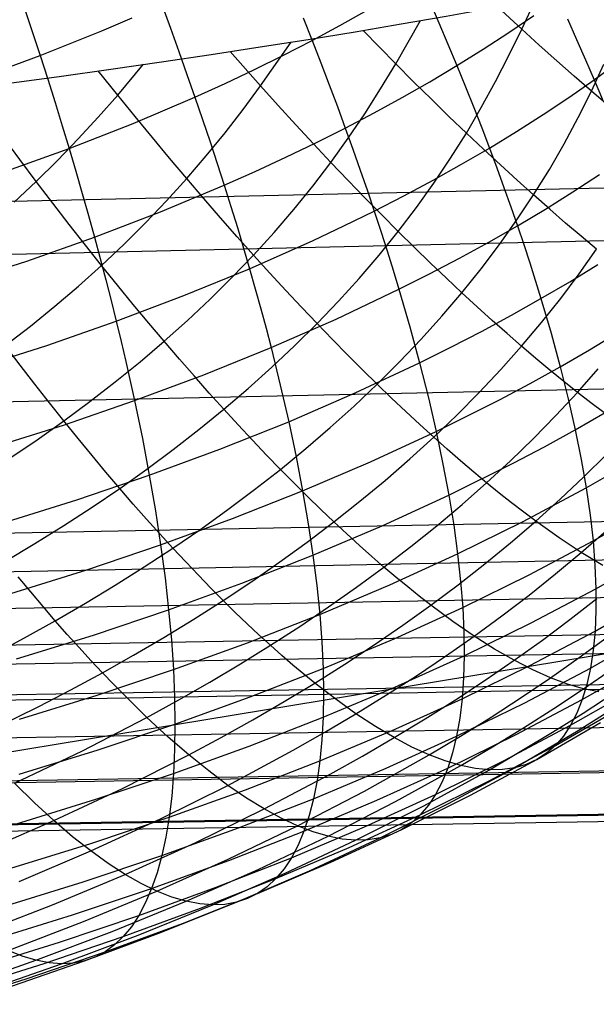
# Model space of a CAD drawing. Extents: x -274 to 274, y -220 to 276.
# Tile 120 of 164: x 259.25 to 260.81, y 8.11 to 10.78. Entities that reach past the tile are written whole.
import ezdxf

# ---------------------------------------------------------------- set-up
doc = ezdxf.new("R2010")
doc.units = 0
doc.layers.add('PREDEFINITO', color=7, linetype='CONTINUOUS')

msp = doc.modelspace()

# ---------------------------------------------------------------- linework, layer by layer
at = {"layer": 'PREDEFINITO'}
for p, q in [((259.6351, 10.8173, 693.1776), (259.6586, 10.7535, 693.1224)), ((260.3609, 10.8276, 692.5785), (260.3864, 10.7682, 692.5163)), ((260.611, 10.7507, 682.9735), (260.5453, 10.8117, 682.9002)), ((260.611, 10.7507, 682.9735), (260.6482, 10.8311, 683.0061)), ((259.2626, 10.8097, 693.4257), (259.2844, 10.7442, 693.3736)), ((260.1183, 10.7606, 692.7583), (260.1921, 10.802, 692.7191)), ((260.5759, 10.7418, 692.3067), (260.6435, 10.7881, 692.2663)), ((259.4731, 10.7465, 693.2499), (259.5548, 10.7815, 693.2141)), ((260.0185, 10.7812, 692.8568), (260.0428, 10.72, 692.7968)), ((260.0428, 10.72, 692.7968), (260.1183, 10.7606, 692.7583)), ((260.2697, 10.6568, 682.6474), (260.3367, 10.7742, 682.6987)), ((260.3864, 10.7682, 692.5163), (260.4112, 10.7097, 692.452)), ((260.735, 10.7787, 692.1591), (260.7599, 10.7229, 692.0912)), ((259.2844, 10.7442, 693.3736), (259.3056, 10.6793, 693.3191)), ((259.3056, 10.6793, 693.3191), (259.4731, 10.7465, 693.2499)), ((259.6586, 10.7535, 693.1224), (259.6815, 10.6904, 693.065)), ((260.2697, 10.6568, 682.6474), (260.1811, 10.7476, 682.5589)), ((260.5065, 10.6964, 692.3466), (260.5759, 10.7418, 692.3067)), ((260.5763, 10.6794, 682.9445), (260.611, 10.7507, 682.9735)), ((260.6587, 10.7073, 683.0286), (260.611, 10.7507, 682.9735)), ((259.9033, 10.5968, 682.3398), (259.9857, 10.7157, 682.3949)), ((259.9657, 10.6803, 692.8346), (260.0428, 10.72, 692.7968)), ((260.0428, 10.72, 692.7968), (260.0664, 10.6595, 692.7347)), ((260.4112, 10.7097, 692.452), (260.4352, 10.6519, 692.3858)), ((260.7062, 10.6648, 683.0853), (260.6587, 10.7073, 683.0286)), ((260.7599, 10.7229, 692.0912), (260.784, 10.6679, 692.0215)), ((259.1329, 10.6156, 693.3854), (259.3056, 10.6793, 693.3191)), ((259.3056, 10.6793, 693.3191), (259.3262, 10.6152, 693.2625)), ((259.6815, 10.6904, 693.065), (259.7036, 10.6281, 693.0054)), ((259.9033, 10.5968, 682.3398), (259.8209, 10.6901, 682.2656)), ((259.887, 10.6415, 692.8717), (259.9657, 10.6803, 692.8346)), ((260.4352, 10.6519, 692.3858), (260.5065, 10.6964, 692.3466)), ((260.5398, 10.6086, 682.9158), (260.5763, 10.6794, 682.9445)), ((259.516, 10.5722, 682.0543), (259.5861, 10.6556, 682.0949)), ((260.0664, 10.6595, 692.7347), (260.0892, 10.5998, 692.6706)), ((260.2285, 10.5889, 682.6178), (260.2697, 10.6568, 682.6474)), ((260.318, 10.6083, 682.6979), (260.2697, 10.6568, 682.6474)), ((260.3622, 10.6083, 692.4244), (260.4352, 10.6519, 692.3858)), ((260.4352, 10.6519, 692.3858), (260.4584, 10.5949, 692.3177)), ((260.7533, 10.6234, 683.1436), (260.7062, 10.6648, 683.0853)), ((260.784, 10.6679, 692.0215), (260.8073, 10.6137, 691.9499)), ((260.7999, 10.5831, 683.2035), (260.8333, 10.6559, 683.2304)), ((260.8073, 10.6137, 691.9499), (260.8735, 10.6622, 691.9105)), ((259.516, 10.5722, 682.0543), (259.4633, 10.6382, 682.0115)), ((259.7036, 10.6281, 693.0054), (259.7251, 10.5665, 692.9438)), ((259.8068, 10.6036, 692.9081), (259.887, 10.6415, 692.8717)), ((260.7999, 10.5831, 683.2035), (260.7533, 10.6234, 683.1436)), ((259.3262, 10.6152, 693.2625), (259.3461, 10.5518, 693.2037)), ((259.7251, 10.5665, 692.9438), (259.8068, 10.6036, 692.9081)), ((259.8559, 10.5328, 682.31), (259.9033, 10.5968, 682.3398)), ((259.9512, 10.5435, 682.385), (259.9033, 10.5968, 682.3398)), ((260.0892, 10.5998, 692.6706), (260.1114, 10.5409, 692.6045)), ((260.2874, 10.5655, 692.4624), (260.3622, 10.6083, 692.4244)), ((260.3661, 10.5609, 682.75), (260.318, 10.6083, 682.6979)), ((260.5015, 10.5385, 682.8874), (260.5398, 10.6086, 682.9158)), ((260.7391, 10.566, 691.9889), (260.8073, 10.6137, 691.9499)), ((260.8073, 10.6137, 691.9499), (260.8298, 10.5602, 691.8767)), ((259.4633, 10.5124, 682.0251), (259.516, 10.5722, 682.0543)), ((259.5629, 10.5142, 682.0939), (259.516, 10.5722, 682.0543)), ((260.1855, 10.5217, 682.5884), (260.2285, 10.5889, 682.6178)), ((260.4584, 10.5949, 692.3177), (260.4809, 10.5387, 692.2477)), ((260.7643, 10.5113, 683.1771), (260.7999, 10.5831, 683.2035)), ((260.8458, 10.5441, 683.2652), (260.7999, 10.5831, 683.2035)), ((259.3461, 10.5518, 693.2037), (259.3655, 10.4892, 693.1427)), ((259.5574, 10.4951, 693.0131), (259.7251, 10.5665, 692.9438)), ((259.7251, 10.5665, 692.9438), (259.746, 10.5057, 692.88)), ((259.999, 10.4911, 682.4319), (259.9512, 10.5435, 682.385)), ((260.2109, 10.5237, 692.4997), (260.2874, 10.5655, 692.4624)), ((260.4138, 10.5145, 682.8038), (260.3661, 10.5609, 682.75)), ((260.6691, 10.5193, 692.0272), (260.7391, 10.566, 691.9889)), ((259.8068, 10.4695, 682.2805), (259.8559, 10.5328, 682.31)), ((260.1114, 10.5409, 692.6045), (260.1328, 10.4827, 692.5364)), ((260.1328, 10.4827, 692.5364), (260.2109, 10.5237, 692.4997)), ((260.1406, 10.4552, 682.5596), (260.1855, 10.5217, 682.5884)), ((260.461, 10.4693, 682.8595), (260.5015, 10.5385, 682.8874)), ((260.4809, 10.5387, 692.2477), (260.5025, 10.4832, 692.1759)), ((260.5972, 10.4735, 692.065), (260.6691, 10.5193, 692.0272)), ((259.3842, 10.4273, 693.0796), (259.5574, 10.4951, 693.0131)), ((259.409, 10.4533, 681.9964), (259.4633, 10.5124, 682.0251)), ((259.6098, 10.457, 682.1351), (259.5629, 10.5142, 682.0939)), ((259.746, 10.5057, 692.88), (259.7662, 10.4457, 692.8143)), ((260.0465, 10.4398, 682.4806), (259.999, 10.4911, 682.4319)), ((260.461, 10.4693, 682.8595), (260.4138, 10.5145, 682.8038)), ((260.7263, 10.4403, 683.1512), (260.7643, 10.5113, 683.1771)), ((259.3655, 10.4892, 693.1427), (259.3842, 10.4273, 693.0796)), ((259.7559, 10.4071, 682.2516), (259.8068, 10.4695, 682.2805)), ((260.053, 10.4427, 692.5725), (260.1328, 10.4827, 692.5364)), ((260.1328, 10.4827, 692.5364), (260.1534, 10.4253, 692.4664)), ((260.4183, 10.401, 682.8322), (260.461, 10.4693, 682.8595)), ((260.5076, 10.4253, 682.9171), (260.461, 10.4693, 682.8595)), ((260.5025, 10.4832, 692.1759), (260.5234, 10.4286, 692.1022)), ((260.5234, 10.4286, 692.1022), (260.5972, 10.4735, 692.065)), ((259.2503, 10.3976, 681.9016), (259.2052, 10.4585, 681.8647)), ((259.353, 10.395, 681.9681), (259.409, 10.4533, 681.9964)), ((259.6566, 10.4007, 682.1782), (259.6098, 10.457, 682.1351)), ((259.7662, 10.4457, 692.8143), (259.7857, 10.3864, 692.7465)), ((259.9717, 10.4035, 692.6079), (260.053, 10.4427, 692.5725)), ((260.0936, 10.3897, 682.5312), (260.0465, 10.4398, 682.4806)), ((260.0936, 10.3897, 682.5312), (260.1406, 10.4552, 682.5596)), ((260.686, 10.3704, 683.1258), (260.7263, 10.4403, 683.1512)), ((249.28, 10.0586, 696.6639), (264.924, 10.4137, 693.3263)), ((259.2058, 10.363, 693.1433), (259.3842, 10.4273, 693.0796)), ((259.3842, 10.4273, 693.0796), (259.4023, 10.3661, 693.0144)), ((260.1534, 10.4253, 692.4664), (260.1734, 10.3687, 692.3946)), ((260.4479, 10.3846, 692.1389), (260.5234, 10.4286, 692.1022)), ((260.5535, 10.3827, 682.9766), (260.5076, 10.4253, 682.9171)), ((260.5234, 10.4286, 692.1022), (260.5435, 10.3747, 692.0269)), ((254.6919, 10.0366, 722.1356), (270.3615, 10.3981, 718.92)), ((259.2953, 10.3377, 681.9405), (259.2503, 10.3976, 681.9016)), ((259.2953, 10.3377, 681.9405), (259.353, 10.395, 681.9681)), ((259.703, 10.3456, 682.2232), (259.6566, 10.4007, 682.1782)), ((259.703, 10.3456, 682.2232), (259.7559, 10.4071, 682.2516)), ((259.7857, 10.3864, 692.7465), (259.8045, 10.3278, 692.6768)), ((259.8888, 10.3652, 692.6427), (259.9717, 10.4035, 692.6079)), ((260.0445, 10.3252, 682.5036), (260.0936, 10.3897, 682.5312)), ((260.1402, 10.3409, 682.5839), (260.0936, 10.3897, 682.5312)), ((260.3707, 10.3414, 692.175), (260.4479, 10.3846, 692.1389)), ((260.3732, 10.3337, 682.8056), (260.4183, 10.401, 682.8322)), ((259.4023, 10.3661, 693.0144), (259.4199, 10.3057, 692.9473)), ((259.8045, 10.3278, 692.6768), (259.8888, 10.3652, 692.6427)), ((260.1734, 10.3687, 692.3946), (260.1926, 10.3129, 692.3209)), ((260.5435, 10.3747, 692.0269), (260.5629, 10.3217, 691.9498)), ((260.5987, 10.3414, 683.0379), (260.5535, 10.3827, 682.9766)), ((260.6433, 10.3014, 683.1011), (260.686, 10.3704, 683.1258)), ((260.7495, 10.3095, 691.7198), (260.8218, 10.3567, 691.6835)), ((259.2357, 10.2814, 681.9136), (259.2953, 10.3377, 681.9405)), ((259.34, 10.279, 681.9815), (259.2953, 10.3377, 681.9405)), ((259.6482, 10.2852, 682.1957), (259.703, 10.3456, 682.2232)), ((259.749, 10.2917, 682.2704), (259.703, 10.3456, 682.2232)), ((260.1862, 10.2933, 682.6387), (260.1402, 10.3409, 682.5839)), ((260.2918, 10.2992, 692.2105), (260.3707, 10.3414, 692.175)), ((260.326, 10.2675, 682.7796), (260.3732, 10.3337, 682.8056)), ((260.6433, 10.3014, 683.1011), (260.5987, 10.3414, 683.0379)), ((259.4199, 10.3057, 692.9473), (259.4367, 10.2461, 692.8781)), ((259.6315, 10.2557, 692.7432), (259.8045, 10.3278, 692.6768)), ((259.8045, 10.3278, 692.6768), (259.8227, 10.2701, 692.6052)), ((259.9931, 10.2618, 682.4766), (260.0445, 10.3252, 682.5036)), ((260.1926, 10.3129, 692.3209), (260.2112, 10.2578, 692.2454)), ((260.5629, 10.3217, 691.9498), (260.5815, 10.2694, 691.8711)), ((260.6753, 10.2633, 691.7555), (260.7495, 10.3095, 691.7198)), ((259.3844, 10.2215, 682.0247), (259.34, 10.279, 681.9815)), ((259.5914, 10.2258, 682.1689), (259.6482, 10.2852, 682.1957)), ((259.7946, 10.2392, 682.3198), (259.749, 10.2917, 682.2704)), ((260.2316, 10.2471, 682.6955), (260.1862, 10.2933, 682.6387)), ((260.2112, 10.2578, 692.2454), (260.2918, 10.2992, 692.2105)), ((260.5982, 10.2335, 683.077), (260.6433, 10.3014, 683.1011)), ((260.6871, 10.2627, 683.166), (260.6433, 10.3014, 683.1011)), ((259.453, 10.1872, 692.807), (259.6315, 10.2557, 692.7432)), ((259.8227, 10.2701, 692.6052), (259.8402, 10.2131, 692.5317)), ((259.9397, 10.1995, 682.4504), (259.9931, 10.2618, 682.4766)), ((260.129, 10.2174, 692.2798), (260.2112, 10.2578, 692.2454)), ((260.2112, 10.2578, 692.2454), (260.229, 10.2036, 692.1682)), ((260.2764, 10.2023, 682.7543), (260.326, 10.2675, 682.7796)), ((260.5815, 10.2694, 691.8711), (260.5994, 10.218, 691.7907)), ((260.5994, 10.218, 691.7907), (260.6753, 10.2633, 691.7555)), ((260.7301, 10.2253, 683.2327), (260.6871, 10.2627, 683.166)), ((259.4367, 10.2461, 692.8781), (259.453, 10.1872, 692.807)), ((259.5327, 10.1675, 682.143), (259.5914, 10.2258, 682.1689)), ((259.8396, 10.1881, 682.3713), (259.7946, 10.2392, 682.3198)), ((260.2764, 10.2023, 682.7543), (260.2316, 10.2471, 682.6955)), ((260.5507, 10.1667, 683.0536), (260.5982, 10.2335, 683.077)), ((260.7725, 10.1893, 683.3011), (260.7301, 10.2253, 683.2327)), ((259.4284, 10.1653, 682.0702), (259.3844, 10.2215, 682.0247)), ((259.8402, 10.2131, 692.5317), (259.857, 10.1569, 692.4564)), ((259.8841, 10.1382, 682.425), (259.9397, 10.1995, 682.4504)), ((260.0453, 10.1778, 692.3136), (260.129, 10.2174, 692.2798)), ((260.2247, 10.1382, 682.7297), (260.2764, 10.2023, 682.7543)), ((260.229, 10.2036, 692.1682), (260.2461, 10.1501, 692.0893)), ((260.3206, 10.1588, 682.815), (260.2764, 10.2023, 682.7543)), ((260.5216, 10.1735, 691.8255), (260.5994, 10.218, 691.7907)), ((260.5994, 10.218, 691.7907), (260.6165, 10.1673, 691.7088)), ((259.2694, 10.1222, 692.8682), (259.453, 10.1872, 692.807)), ((259.453, 10.1872, 692.807), (259.4687, 10.129, 692.734)), ((259.8841, 10.1382, 682.425), (259.8396, 10.1881, 682.3713)), ((259.8732, 10.1014, 692.3793), (260.0453, 10.1778, 692.3136)), ((260.4422, 10.13, 691.8597), (260.5216, 10.1735, 691.8255)), ((260.8141, 10.1545, 683.3712), (260.7725, 10.1893, 683.3011)), ((259.472, 10.1104, 682.1179), (259.4284, 10.1653, 682.0702)), ((259.472, 10.1104, 682.1179), (259.5327, 10.1675, 682.143)), ((259.857, 10.1569, 692.4564), (259.8732, 10.1014, 692.3793)), ((260.2461, 10.1501, 692.0893), (260.2625, 10.0975, 692.0087)), ((260.364, 10.1166, 682.8777), (260.3206, 10.1588, 682.815)), ((260.501, 10.101, 683.0308), (260.5507, 10.1667, 683.0536)), ((260.6165, 10.1673, 691.7088), (260.6328, 10.1175, 691.6253)), ((260.7667, 10.0871, 683.3503), (260.8141, 10.1545, 683.3712)), ((259.0809, 10.0607, 692.9267), (259.2694, 10.1222, 692.8682)), ((259.4687, 10.129, 692.734), (259.4838, 10.0717, 692.6591)), ((259.8265, 10.0782, 682.4003), (259.8841, 10.1382, 682.425)), ((259.9281, 10.0898, 682.4807), (259.8841, 10.1382, 682.425)), ((260.1707, 10.0753, 682.7059), (260.2247, 10.1382, 682.7297)), ((260.361, 10.0873, 691.8933), (260.4422, 10.13, 691.8597)), ((260.4068, 10.0758, 682.9423), (260.364, 10.1166, 682.8777)), ((260.6328, 10.1175, 691.6253), (260.6633, 10.0203, 691.4539)), ((259.4096, 10.0544, 682.0936), (259.472, 10.1104, 682.1179)), ((259.5152, 10.0569, 682.1679), (259.472, 10.1104, 682.1179)), ((259.6954, 10.0286, 692.4428), (259.8732, 10.1014, 692.3793)), ((259.8732, 10.1014, 692.3793), (259.8888, 10.0468, 692.3005)), ((259.9715, 10.0427, 682.5386), (259.9281, 10.0898, 682.4807)), ((260.2625, 10.0975, 692.0087), (260.2782, 10.0456, 691.9265)), ((260.449, 10.0363, 683.0086), (260.501, 10.101, 683.0308)), ((260.7413, 10.066, 691.4207), (260.8175, 10.1127, 691.387)), ((259.4838, 10.0717, 692.6591), (259.4982, 10.0151, 692.5823)), ((259.7669, 10.0192, 682.3765), (259.8265, 10.0782, 682.4003)), ((260.1146, 10.0134, 682.6828), (260.1707, 10.0753, 682.7059)), ((260.2782, 10.0456, 691.9265), (260.361, 10.0873, 691.8933)), ((260.449, 10.0363, 683.0086), (260.4068, 10.0758, 682.9423)), ((260.6633, 10.0203, 691.4539), (260.7413, 10.066, 691.4207)), ((260.717, 10.0207, 683.3301), (260.7667, 10.0871, 683.3503)), ((259.3452, 9.9995, 682.0702), (259.4096, 10.0544, 682.0936)), ((259.5579, 10.0048, 682.2201), (259.5152, 10.0569, 682.1679)), ((259.8888, 10.0468, 692.3005), (259.9036, 9.9929, 692.2199)), ((260.0142, 9.997, 682.5985), (259.9715, 10.0427, 682.5386)), ((260.1079, 9.9648, 691.9912), (260.2782, 10.0456, 691.9265)), ((260.2782, 10.0456, 691.9265), (260.3076, 9.9443, 691.7573)), ((260.3948, 9.9727, 682.9872), (260.449, 10.0363, 683.0086)), ((260.4904, 9.9981, 683.0768), (260.449, 10.0363, 683.0086)), ((259.4982, 10.0151, 692.5823), (259.5121, 9.9593, 692.5038)), ((259.5121, 9.9593, 692.5038), (259.6954, 10.0286, 692.4428)), ((259.7054, 9.9614, 682.3534), (259.7669, 10.0192, 682.3765)), ((260.0564, 9.9526, 682.6603), (260.1146, 10.0134, 682.6828)), ((260.5835, 9.9754, 691.4867), (260.6633, 10.0203, 691.4539)), ((260.6633, 10.0203, 691.4539), (260.6908, 9.9263, 691.2768)), ((260.6651, 9.9554, 683.3105), (260.717, 10.0207, 683.3301)), ((259.2792, 9.9457, 682.0475), (259.3452, 9.9995, 682.0702)), ((259.6001, 9.954, 682.2746), (259.5579, 10.0048, 682.2201)), ((259.9036, 9.9929, 692.2199), (259.9179, 9.9399, 692.1377)), ((260.0564, 9.9526, 682.6603), (260.0142, 9.997, 682.5985)), ((260.5313, 9.9612, 683.1467), (260.4904, 9.9981, 683.0768)), ((259.3236, 9.8937, 692.5625), (259.5121, 9.9593, 692.5038)), ((259.5121, 9.9593, 692.5038), (259.5253, 9.9043, 692.4235)), ((259.6419, 9.9046, 682.3311), (259.7054, 9.9614, 682.3534)), ((259.9315, 9.8876, 692.0538), (260.1079, 9.9648, 691.9912)), ((260.3384, 9.9102, 682.9664), (260.3948, 9.9727, 682.9872)), ((260.5021, 9.9315, 691.5189), (260.5835, 9.9754, 691.4867)), ((260.5714, 9.9255, 683.2182), (260.5313, 9.9612, 683.1467)), ((259.2113, 9.893, 682.0257), (259.2792, 9.9457, 682.0475)), ((259.6419, 9.9046, 682.3311), (259.6001, 9.954, 682.2746)), ((259.9179, 9.9399, 692.1377), (259.9315, 9.8876, 692.0538)), ((259.9962, 9.893, 682.6387), (260.0564, 9.9526, 682.6603)), ((260.098, 9.9096, 682.7242), (260.0564, 9.9526, 682.6603)), ((260.3076, 9.9443, 691.7573), (260.3341, 9.8463, 691.5821)), ((260.4189, 9.8884, 691.5508), (260.5021, 9.9315, 691.5189)), ((260.6108, 9.8912, 683.2915), (260.6651, 9.9554, 683.3105)), ((259.5253, 9.9043, 692.4235), (259.538, 9.8501, 692.3415)), ((259.5765, 9.849, 682.3096), (259.6419, 9.9046, 682.3311)), ((259.6831, 9.8566, 682.3898), (259.6419, 9.9046, 682.3311)), ((260.1391, 9.8678, 682.7899), (260.098, 9.9096, 682.7242)), ((260.2799, 9.8487, 682.9462), (260.3384, 9.9102, 682.9664)), ((260.6108, 9.8912, 683.2915), (260.5714, 9.9255, 683.2182)), ((260.6908, 9.9263, 691.2768), (260.7154, 9.8357, 691.0943)), ((260.7952, 9.8819, 691.0631), (260.8732, 9.929, 691.0315)), ((259.1303, 9.8316, 692.6187), (259.3236, 9.8937, 692.5625)), ((259.2516, 9.8399, 682.0784), (259.2113, 9.893, 682.0257)), ((259.7492, 9.814, 692.1143), (259.9315, 9.8876, 692.0538)), ((259.9315, 9.8876, 692.0538), (259.9567, 9.7856, 691.8813)), ((259.934, 9.8344, 682.6177), (259.9962, 9.893, 682.6387)), ((260.3341, 9.8463, 691.5821), (260.4189, 9.8884, 691.5508)), ((260.5544, 9.828, 683.273), (260.6108, 9.8912, 683.2915)), ((260.6496, 9.8581, 683.3663), (260.6108, 9.8912, 683.2915)), ((260.7154, 9.8357, 691.0943), (260.7952, 9.8819, 691.0631)), ((249.3562, 9.5301, 696.9767), (264.9987, 9.8647, 693.6296)), ((259.538, 9.8501, 692.3415), (259.5615, 9.7441, 692.1725)), ((259.7238, 9.8099, 682.4505), (259.6831, 9.8566, 682.3898)), ((260.1795, 9.8274, 682.8574), (260.1391, 9.8678, 682.7899)), ((260.6877, 9.8263, 683.4426), (260.6496, 9.8581, 683.3663)), ((259.2914, 9.7882, 682.1334), (259.2516, 9.8399, 682.0784)), ((259.5094, 9.7945, 682.2889), (259.5765, 9.849, 682.3096)), ((259.8698, 9.7769, 682.5974), (259.934, 9.8344, 682.6177)), ((260.1598, 9.7647, 691.6434), (260.3341, 9.8463, 691.5821)), ((260.2193, 9.7883, 682.9268), (260.1795, 9.8274, 682.8574)), ((260.2193, 9.7883, 682.9268), (260.2799, 9.8487, 682.9462)), ((260.3341, 9.8463, 691.5821), (260.358, 9.7515, 691.4012)), ((260.4959, 9.7658, 683.2552), (260.5544, 9.828, 683.273)), ((260.6339, 9.7904, 691.125), (260.7154, 9.8357, 691.0943)), ((260.7252, 9.7957, 683.5205), (260.6877, 9.8263, 683.4426)), ((260.7154, 9.8357, 691.0943), (260.7372, 9.7485, 690.9067)), ((260.7619, 9.7663, 683.5999), (260.8181, 9.8302, 683.6158)), ((259.5615, 9.7441, 692.1725), (259.7492, 9.814, 692.1143)), ((259.764, 9.7645, 682.5132), (259.7238, 9.8099, 682.4505)), ((259.3308, 9.7378, 682.1905), (259.2914, 9.7882, 682.1334)), ((259.4405, 9.7411, 682.2689), (259.5094, 9.7945, 682.2889)), ((259.8037, 9.7205, 682.5779), (259.8698, 9.7769, 682.5974)), ((259.9567, 9.7856, 691.8813), (259.9794, 9.6867, 691.7028)), ((260.1567, 9.729, 682.9079), (260.2193, 9.7883, 682.9268)), ((260.2585, 9.7505, 682.9979), (260.2193, 9.7883, 682.9268)), ((260.5506, 9.7461, 691.1554), (260.6339, 9.7904, 691.125)), ((260.7619, 9.7663, 683.5999), (260.7252, 9.7957, 683.5205)), ((259.3687, 9.6777, 692.2286), (259.5615, 9.7441, 692.1725)), ((259.5615, 9.7441, 692.1725), (259.5827, 9.6413, 691.9972)), ((259.8037, 9.7205, 682.5779), (259.764, 9.7645, 682.5132)), ((259.9794, 9.6867, 691.7028), (260.1598, 9.7647, 691.6434)), ((260.2971, 9.714, 683.0707), (260.2585, 9.7505, 682.9979)), ((260.358, 9.7515, 691.4012), (260.3791, 9.6601, 691.2149)), ((260.3791, 9.6601, 691.2149), (260.5506, 9.7461, 691.1554)), ((260.4352, 9.7047, 683.238), (260.4959, 9.7658, 683.2552)), ((260.7036, 9.7035, 683.5844), (260.7619, 9.7663, 683.5999)), ((260.7372, 9.7485, 690.9067), (260.7561, 9.6646, 690.7144)), ((260.798, 9.7382, 683.6806), (260.7619, 9.7663, 683.5999)), ((259.3698, 9.6887, 682.2497), (259.3308, 9.7378, 682.1905)), ((259.3698, 9.6887, 682.2497), (259.4405, 9.7411, 682.2689)), ((259.7358, 9.6652, 682.5591), (259.8037, 9.7205, 682.5779)), ((259.8429, 9.6778, 682.6445), (259.8037, 9.7205, 682.5779)), ((260.0921, 9.6708, 682.8898), (260.1567, 9.729, 682.9079)), ((260.8334, 9.7112, 683.7628), (260.798, 9.7382, 683.6806)), ((260.3351, 9.6787, 683.1452), (260.2971, 9.714, 683.0707)), ((260.3725, 9.6447, 683.2213), (260.4352, 9.7047, 683.238)), ((260.6431, 9.6416, 683.5695), (260.7036, 9.7035, 683.5844)), ((260.7561, 9.6646, 690.7144), (260.8375, 9.7112, 690.6853)), ((259.171, 9.615, 692.2825), (259.3687, 9.6777, 692.2286)), ((259.2975, 9.6375, 682.2312), (259.3698, 9.6887, 682.2497)), ((259.4084, 9.641, 682.311), (259.3698, 9.6887, 682.2497)), ((259.6661, 9.611, 682.5409), (259.7358, 9.6652, 682.5591)), ((259.7932, 9.6124, 691.7602), (259.9794, 9.6867, 691.7028)), ((259.8815, 9.6364, 682.713), (259.8429, 9.6778, 682.6445)), ((259.9794, 9.6867, 691.7028), (259.9996, 9.5912, 691.5185)), ((260.0256, 9.6136, 682.8722), (260.0921, 9.6708, 682.8898)), ((260.3725, 9.6447, 683.2213), (260.3351, 9.6787, 683.1452)), ((260.673, 9.6189, 690.7431), (260.7561, 9.6646, 690.7144)), ((260.7561, 9.6646, 690.7144), (260.7723, 9.5841, 690.5176)), ((259.2235, 9.5874, 682.2135), (259.2975, 9.6375, 682.2312)), ((259.4465, 9.5947, 682.3743), (259.4084, 9.641, 682.311)), ((259.5827, 9.6413, 691.9972), (259.6015, 9.5417, 691.8157)), ((259.9196, 9.5963, 682.7833), (259.8815, 9.6364, 682.713)), ((260.2012, 9.5777, 691.2727), (260.3791, 9.6601, 691.2149)), ((260.3078, 9.5857, 683.2053), (260.3725, 9.6447, 683.2213)), ((260.4093, 9.6119, 683.299), (260.3725, 9.6447, 683.2213)), ((260.3791, 9.6601, 691.2149), (260.3976, 9.572, 691.0234)), ((260.5805, 9.5809, 683.5551), (260.6431, 9.6416, 683.5695)), ((259.5945, 9.5579, 682.5235), (259.6661, 9.611, 682.5409)), ((259.6015, 9.5417, 691.8157), (259.7932, 9.6124, 691.7602)), ((259.9571, 9.5575, 682.8554), (260.0256, 9.6136, 682.8722)), ((260.4454, 9.5804, 683.3783), (260.4093, 9.6119, 683.299)), ((260.5881, 9.5741, 690.7715), (260.673, 9.6189, 690.7431)), ((254.0383, 9.2859, 718.9948), (269.6988, 9.5864, 715.7287)), ((259.4841, 9.5496, 682.4396), (259.4465, 9.5947, 682.3743)), ((259.9571, 9.5575, 682.8554), (259.9196, 9.5963, 682.7833)), ((259.9996, 9.5912, 691.5185), (260.0172, 9.499, 691.3287)), ((260.241, 9.5277, 683.1899), (260.3078, 9.5857, 683.2053)), ((260.7723, 9.5841, 690.5176), (260.7856, 9.5071, 690.3166)), ((260.7798, 9.537, 683.9066), (260.842, 9.5985, 683.9186)), ((259.5213, 9.5058, 682.5068), (259.5945, 9.5579, 682.5235)), ((259.8869, 9.5025, 682.8391), (259.9571, 9.5575, 682.8554)), ((259.9941, 9.52, 682.9292), (259.9571, 9.5575, 682.8554)), ((260.0172, 9.499, 691.3287), (260.2012, 9.5777, 691.2727)), ((260.3976, 9.572, 691.0234), (260.4135, 9.4873, 690.8272)), ((260.4135, 9.4873, 690.8272), (260.5881, 9.5741, 690.7715)), ((260.4809, 9.5502, 683.4591), (260.4454, 9.5804, 683.3783)), ((260.5159, 9.5211, 683.5413), (260.5805, 9.5809, 683.5551)), ((259.4047, 9.4746, 691.8692), (259.6015, 9.5417, 691.8157)), ((259.5213, 9.5058, 682.5068), (259.4841, 9.5496, 682.4396)), ((259.6015, 9.5417, 691.8157), (259.618, 9.4454, 691.6284)), ((260.5159, 9.5211, 683.5413), (260.4809, 9.5502, 683.4591)), ((260.7156, 9.4765, 683.895), (260.7798, 9.537, 683.9066)), ((260.7856, 9.5071, 690.3166), (260.8684, 9.5541, 690.2896)), ((259.4464, 9.4549, 682.4908), (259.5213, 9.5058, 682.5068)), ((259.558, 9.4634, 682.5759), (259.5213, 9.5058, 682.5068)), ((259.8148, 9.4485, 682.8236), (259.8869, 9.5025, 682.8391)), ((260.0306, 9.4837, 683.0047), (259.9941, 9.52, 682.9292)), ((260.1724, 9.4709, 683.175), (260.241, 9.5277, 683.1899)), ((260.4492, 9.4624, 683.528), (260.5159, 9.5211, 683.5413)), ((260.5501, 9.4933, 683.6249), (260.5159, 9.5211, 683.5413)), ((260.6149, 9.4158, 690.3697), (260.7856, 9.5071, 690.3166)), ((260.7856, 9.5071, 690.3166), (260.7963, 9.4335, 690.1118)), ((259.8275, 9.4239, 691.3831), (260.0172, 9.499, 691.3287)), ((260.0172, 9.499, 691.3287), (260.0325, 9.4102, 691.1339)), ((260.0665, 9.4487, 683.0819), (260.0306, 9.4837, 683.0047)), ((260.2324, 9.4042, 690.8814), (260.4135, 9.4873, 690.8272)), ((260.4135, 9.4873, 690.8272), (260.4267, 9.4061, 690.6265)), ((260.5838, 9.4667, 683.71), (260.5501, 9.4933, 683.6249)), ((260.6493, 9.4171, 683.884), (260.7156, 9.4765, 683.895)), ((259.203, 9.4112, 691.9207), (259.4047, 9.4746, 691.8692)), ((259.3699, 9.405, 682.4754), (259.4464, 9.4549, 682.4908)), ((259.5943, 9.4222, 682.6469), (259.558, 9.4634, 682.5759)), ((260.1018, 9.415, 683.1608), (260.1724, 9.4709, 683.175)), ((260.3806, 9.4047, 683.5153), (260.4492, 9.4624, 683.528)), ((260.6168, 9.4413, 683.7963), (260.5838, 9.4667, 683.71)), ((259.6301, 9.3824, 682.7198), (259.5943, 9.4222, 682.6469)), ((259.618, 9.4454, 691.6284), (259.6322, 9.3525, 691.4357)), ((259.6322, 9.3525, 691.4357), (259.8275, 9.4239, 691.3831)), ((259.7409, 9.3956, 682.8086), (259.8148, 9.4485, 682.8236)), ((260.1018, 9.415, 683.1608), (260.0665, 9.4487, 683.0819)), ((260.6493, 9.4171, 683.884), (260.6168, 9.4413, 683.7963)), ((260.7963, 9.4335, 690.1118), (260.8043, 9.3635, 689.9035)), ((249.4527, 9.0868, 697.3973), (265.094, 9.3967, 694.0425)), ((259.2917, 9.3562, 682.4608), (259.3699, 9.405, 682.4754)), ((259.6654, 9.3438, 682.7944), (259.7409, 9.3956, 682.8086)), ((260.0295, 9.3602, 683.1471), (260.1018, 9.415, 683.1608)), ((260.0325, 9.4102, 691.1339), (260.0452, 9.3247, 690.9341)), ((260.0452, 9.3247, 690.9341), (260.2324, 9.4042, 690.8814)), ((260.1366, 9.3825, 683.2412), (260.1018, 9.415, 683.1608)), ((260.3101, 9.3481, 683.5031), (260.3806, 9.4047, 683.5153)), ((260.4267, 9.4061, 690.6265), (260.4374, 9.3283, 690.4215)), ((260.4374, 9.3283, 690.4215), (260.6149, 9.4158, 690.3697)), ((260.5809, 9.3587, 683.8734), (260.6493, 9.4171, 683.884)), ((260.7122, 9.3722, 684.063), (260.6493, 9.4171, 683.884)), ((260.8043, 9.3635, 689.9035), (260.8883, 9.4108, 689.8786)), ((259.6654, 9.3438, 682.7944), (259.6301, 9.3824, 682.7198)), ((260.1709, 9.3513, 683.3231), (260.1366, 9.3825, 683.2412)), ((260.7726, 9.332, 684.2468), (260.7122, 9.3722, 684.063)), ((260.7726, 9.332, 684.2468), (260.8404, 9.3912, 684.2551)), ((253.7017, 9.0808, 717.3938), (269.3562, 9.3649, 714.0982)), ((259.212, 9.3085, 682.4468), (259.2917, 9.3562, 682.4608)), ((259.4319, 9.2848, 691.4865), (259.6322, 9.3525, 691.4357)), ((259.5881, 9.2931, 682.7807), (259.6654, 9.3438, 682.7944)), ((259.6322, 9.3525, 691.4357), (259.6442, 9.263, 691.2378)), ((259.7002, 9.3065, 682.8707), (259.6654, 9.3438, 682.7944)), ((259.9553, 9.3065, 683.134), (260.0295, 9.3602, 683.1471)), ((260.2045, 9.3213, 683.4065), (260.1709, 9.3513, 683.3231)), ((260.2376, 9.2925, 683.4914), (260.3101, 9.3481, 683.5031)), ((260.5107, 9.3012, 683.8634), (260.5809, 9.3587, 683.8734)), ((260.6311, 9.2714, 689.9524), (260.8043, 9.3635, 689.9035)), ((260.8043, 9.3635, 689.9035), (260.8096, 9.297, 689.6918)), ((259.8523, 9.2489, 690.9854), (260.0452, 9.3247, 690.9341)), ((260.0452, 9.3247, 690.9341), (260.0556, 9.2427, 690.7299)), ((260.2376, 9.2925, 683.4914), (260.2045, 9.3213, 683.4065)), ((260.2535, 9.2444, 690.4721), (260.4374, 9.3283, 690.4215)), ((260.4374, 9.3283, 690.4215), (260.4455, 9.2539, 690.2127)), ((260.7029, 9.2739, 684.2389), (260.7726, 9.332, 684.2468)), ((260.8305, 9.2965, 684.435), (260.7726, 9.332, 684.2468)), ((260.8123, 9.234, 689.4773), (260.9805, 9.3305, 689.4317)), ((259.5092, 9.2434, 682.7677), (259.5881, 9.2931, 682.7807)), ((259.7345, 9.2705, 682.9487), (259.7002, 9.3065, 682.8707)), ((259.8793, 9.2538, 683.1216), (259.9553, 9.3065, 683.134)), ((260.1634, 9.2379, 683.4803), (260.2376, 9.2925, 683.4914)), ((260.2702, 9.2649, 683.5777), (260.2376, 9.2925, 683.4914)), ((260.4385, 9.2448, 683.8538), (260.5107, 9.3012, 683.8634)), ((260.8096, 9.297, 689.6918), (260.8123, 9.234, 689.4773)), ((259.2266, 9.2207, 691.5355), (259.4319, 9.2848, 691.4865)), ((259.2802, 9.2253, 682.5916), (259.2463, 9.2662, 682.5183)), ((259.6442, 9.263, 691.2378), (259.6539, 9.1768, 691.035)), ((259.7683, 9.2357, 683.0284), (259.7345, 9.2705, 682.9487)), ((260.3021, 9.2386, 683.6654), (260.2702, 9.2649, 683.5777)), ((260.4512, 9.1831, 690.0003), (260.6311, 9.2714, 689.9524)), ((260.6311, 9.2167, 684.2315), (260.7029, 9.2739, 684.2389)), ((253.3612, 8.9776, 715.7838), (269.0092, 9.2542, 712.4571)), ((259.4288, 9.1947, 682.7553), (259.5092, 9.2434, 682.7677)), ((259.6539, 9.1768, 691.035), (259.8523, 9.2489, 690.9854)), ((259.8016, 9.2022, 683.1097), (259.7683, 9.2357, 683.0284)), ((259.8016, 9.2022, 683.1097), (259.8793, 9.2538, 683.1216)), ((260.0556, 9.2427, 690.7299), (260.0636, 9.1641, 690.5214)), ((260.0636, 9.1641, 690.5214), (260.2535, 9.2444, 690.4721)), ((260.0873, 9.1844, 683.4697), (260.1634, 9.2379, 683.4803)), ((260.3335, 9.2134, 683.7544), (260.3021, 9.2386, 683.6654)), ((260.3644, 9.1895, 683.8447), (260.4385, 9.2448, 683.8538)), ((260.4455, 9.2539, 690.2127), (260.4512, 9.1831, 690.0003)), ((259.3137, 9.1856, 682.6667), (259.2802, 9.2253, 682.5916)), ((260.3644, 9.1895, 683.8447), (260.3335, 9.2134, 683.7544)), ((260.5575, 9.1606, 684.2245), (260.6311, 9.2167, 684.2315)), ((260.6371, 9.1413, 689.522), (260.8123, 9.234, 689.4773)), ((260.8099, 9.119, 689.0404), (260.9799, 9.2162, 688.9993)), ((260.8123, 9.234, 689.4773), (260.8124, 9.1747, 689.26)), ((253.0161, 8.9212, 714.1563), (268.664, 9.1954, 710.8287)), ((259.3467, 9.1472, 682.7435), (259.3137, 9.1856, 682.6667)), ((259.3467, 9.1472, 682.7435), (259.4288, 9.1947, 682.7553)), ((259.7223, 9.1516, 683.0983), (259.8016, 9.2022, 683.1097)), ((259.8345, 9.1699, 683.1925), (259.8016, 9.2022, 683.1097)), ((260.0095, 9.1319, 683.4596), (260.0873, 9.1844, 683.4697)), ((260.265, 9.0985, 690.0472), (260.4512, 9.1831, 690.0003)), ((260.2884, 9.1351, 683.836), (260.3644, 9.1895, 683.8447)), ((260.4243, 9.1451, 684.029), (260.3644, 9.1895, 683.8447)), ((260.4512, 9.1831, 690.0003), (260.4544, 9.1159, 689.7847)), ((260.7419, 9.1507, 684.6173), (260.8149, 9.2076, 684.622)), ((259.4504, 9.1084, 691.0831), (259.6539, 9.1768, 691.035)), ((259.6539, 9.1768, 691.035), (259.6615, 9.0941, 690.8277)), ((259.8668, 9.1389, 683.2769), (259.8345, 9.1699, 683.1925)), ((259.868, 9.0876, 690.5694), (260.0636, 9.1641, 690.5214)), ((260.0636, 9.1641, 690.5214), (260.0693, 9.0891, 690.309)), ((260.4819, 9.1054, 684.218), (260.5575, 9.1606, 684.2245)), ((260.8124, 9.1747, 689.26), (260.8099, 9.119, 689.0404)), ((259.2632, 9.1007, 682.7324), (259.3467, 9.1472, 682.7435)), ((259.3793, 9.1101, 682.8221), (259.3467, 9.1472, 682.7435)), ((259.6413, 9.1021, 683.0876), (259.7223, 9.1516, 683.0983)), ((259.8986, 9.1091, 683.3628), (259.8668, 9.1389, 683.2769)), ((259.9299, 9.0805, 683.4501), (260.0095, 9.1319, 683.4596)), ((260.2107, 9.0818, 683.8279), (260.2884, 9.1351, 683.836)), ((260.4819, 9.1054, 684.218), (260.4243, 9.1451, 684.029)), ((260.4552, 9.0522, 689.566), (260.6371, 9.1413, 689.522)), ((260.667, 9.0948, 684.6129), (260.7419, 9.1507, 684.6173)), ((257.7766, 8.5537, 698.0152), (261.1906, 9.116, 714.1193)), ((259.242, 9.0436, 691.1296), (259.4504, 9.1084, 691.0831)), ((259.4115, 9.0742, 682.9024), (259.3793, 9.1101, 682.8221)), ((259.5587, 9.0536, 683.0774), (259.6413, 9.1021, 683.0876)), ((259.9299, 9.0805, 683.4501), (259.8986, 9.1091, 683.3628)), ((260.4046, 9.0513, 684.2119), (260.4819, 9.1054, 684.218)), ((260.4544, 9.1159, 689.7847), (260.4552, 9.0522, 689.566)), ((260.5373, 9.0704, 684.4114), (260.4819, 9.1054, 684.218)), ((260.6331, 9.0256, 689.0809), (260.8099, 9.119, 689.0404)), ((260.767, 9.0471, 685.0163), (260.8429, 9.1027, 685.0181)), ((260.7975, 9.0188, 688.5952), (260.9687, 9.1167, 688.5586)), ((260.8099, 9.119, 689.0404), (260.805, 9.067, 688.8187)), ((252.4426, 8.8295, 711.4515), (268.0909, 9.1001, 708.125)), ((259.1782, 9.0552, 682.7218), (259.2632, 9.1007, 682.7324)), ((259.6615, 9.0941, 690.8277), (259.6668, 9.0148, 690.6161)), ((259.6668, 9.0148, 690.6161), (259.868, 9.0876, 690.5694)), ((259.8486, 9.0301, 683.4411), (259.9299, 9.0805, 683.4501)), ((259.9607, 9.0531, 683.5388), (259.9299, 9.0805, 683.4501)), ((260.0693, 9.0891, 690.309), (260.0727, 9.0176, 690.093)), ((260.0727, 9.0176, 690.093), (260.265, 9.0985, 690.0472)), ((260.1312, 9.0295, 683.8202), (260.2107, 9.0818, 683.8279)), ((260.5902, 9.0399, 684.6089), (260.667, 9.0948, 684.6129)), ((259.4432, 9.0396, 682.9843), (259.4115, 9.0742, 682.9024)), ((259.4745, 9.0062, 683.0678), (259.5587, 9.0536, 683.0774)), ((259.991, 9.027, 683.6289), (259.9607, 9.0531, 683.5388)), ((260.267, 8.9669, 689.6091), (260.4552, 9.0522, 689.566)), ((260.3254, 8.9982, 684.2062), (260.4046, 9.0513, 684.2119)), ((260.4552, 9.0522, 689.566), (260.4536, 8.9922, 689.3446)), ((260.5902, 9.0399, 684.6089), (260.5373, 9.0704, 684.4114)), ((260.805, 9.067, 688.8187), (260.7975, 9.0188, 688.5952)), ((249.5658, 8.7564, 697.908), (265.2075, 9.0415, 694.5519)), ((259.4745, 9.0062, 683.0678), (259.4432, 9.0396, 682.9843)), ((259.7658, 8.9807, 683.4326), (259.8486, 9.0301, 683.4411)), ((260.05, 8.9782, 683.813), (259.991, 9.027, 683.6289)), ((260.05, 8.9782, 683.813), (260.1312, 9.0295, 683.8202)), ((260.4496, 8.9358, 689.1208), (260.6331, 9.0256, 689.0809)), ((260.5116, 8.986, 684.6052), (260.5902, 9.0399, 684.6089)), ((260.6409, 9.0139, 684.8101), (260.5902, 9.0399, 684.6089)), ((260.6892, 8.9924, 685.0148), (260.767, 9.0471, 685.0163)), ((260.7753, 8.9335, 688.144), (260.9474, 9.0321, 688.112)), ((259.3889, 8.9599, 683.0588), (259.4745, 9.0062, 683.0678)), ((259.4606, 8.9457, 690.6614), (259.6668, 9.0148, 690.6161)), ((259.5054, 8.9741, 683.1529), (259.4745, 9.0062, 683.0678)), ((259.6668, 9.0148, 690.6161), (259.6701, 8.9391, 690.4005)), ((259.8747, 8.9404, 690.1377), (260.0727, 9.0176, 690.093)), ((260.0727, 9.0176, 690.093), (260.0738, 8.9496, 689.8737)), ((260.2444, 8.9461, 684.2009), (260.3254, 8.9982, 684.2062)), ((260.6194, 8.9246, 688.6314), (260.7975, 9.0188, 688.5952)), ((260.6892, 8.9924, 685.0148), (260.6409, 9.0139, 684.8101)), ((260.7787, 8.9627, 685.4335), (260.8574, 9.0171, 685.4324)), ((260.7975, 9.0188, 688.5952), (260.7876, 8.9742, 688.3702)), ((259.5358, 8.9432, 683.2395), (259.5054, 8.9741, 683.1529)), ((259.6813, 8.9324, 683.4246), (259.7658, 8.9807, 683.4326)), ((259.9671, 8.928, 683.8063), (260.05, 8.9782, 683.813)), ((260.1069, 8.9343, 684.0022), (260.05, 8.9782, 683.813)), ((260.4312, 8.9331, 684.602), (260.5116, 8.986, 684.6052)), ((260.4536, 8.9922, 689.3446), (260.4496, 8.9358, 689.1208)), ((260.6095, 8.9388, 685.0137), (260.6892, 8.9924, 685.0148)), ((260.7351, 8.9754, 685.2227), (260.6892, 8.9924, 685.0148)), ((260.7787, 8.9627, 685.4335), (260.7351, 8.9754, 685.2227)), ((260.7876, 8.9742, 688.3702), (260.7753, 8.9335, 688.144)), ((251.6539, 8.702, 707.7318), (267.3024, 8.9675, 704.4051)), ((259.2494, 8.8804, 690.7053), (259.4606, 8.9457, 690.6614)), ((259.3017, 8.9145, 683.0503), (259.3889, 8.9599, 683.0588)), ((259.5657, 8.9136, 683.3276), (259.5358, 8.9432, 683.2395)), ((260.0727, 8.8853, 689.6513), (260.267, 8.9669, 689.6091)), ((260.0738, 8.9496, 689.8737), (260.0727, 8.8853, 689.6513)), ((260.1617, 8.895, 684.196), (260.2444, 8.9461, 684.2009)), ((260.6982, 8.9092, 685.4348), (260.7787, 8.9627, 685.4335)), ((260.7434, 8.8636, 687.6891), (260.9161, 8.9628, 687.6617)), ((260.7776, 8.897, 685.8662), (260.8587, 8.9502, 685.8624)), ((260.8199, 8.9543, 685.6468), (260.7787, 8.9627, 685.4335)), ((259.5952, 8.8851, 683.4171), (259.6813, 8.9324, 683.4246)), ((259.6701, 8.9391, 690.4005), (259.6712, 8.8669, 690.1813)), ((259.6712, 8.8669, 690.1813), (259.8747, 8.9404, 690.1377)), ((259.8825, 8.8788, 683.8001), (259.9671, 8.928, 683.8063)), ((260.1617, 8.895, 684.196), (260.1069, 8.9343, 684.0022)), ((260.2598, 8.8498, 689.1601), (260.4496, 8.9358, 689.1208)), ((260.349, 8.8812, 684.5991), (260.4312, 8.9331, 684.602)), ((260.4346, 8.8342, 688.6672), (260.6194, 8.9246, 688.6314)), ((260.4496, 8.9358, 689.1208), (260.4433, 8.8831, 688.8949)), ((260.5281, 8.8861, 685.0128), (260.6095, 8.9388, 685.0137)), ((260.5963, 8.8387, 688.1758), (260.7753, 8.9335, 688.144)), ((260.7753, 8.9335, 688.144), (260.7606, 8.8966, 687.9169)), ((259.1232, 8.8271, 683.035), (259.3017, 8.9145, 683.0503)), ((259.5952, 8.8851, 683.4171), (259.5657, 8.9136, 683.3276)), ((260.0774, 8.8449, 684.1916), (260.1617, 8.895, 684.196)), ((260.2145, 8.8603, 684.3942), (260.1617, 8.895, 684.196)), ((260.6159, 8.8568, 685.4364), (260.6982, 8.9092, 685.4348)), ((260.6946, 8.8448, 685.8703), (260.7776, 8.897, 685.8662)), ((260.7022, 8.8093, 687.2329), (260.875, 8.9091, 687.2101)), ((260.7606, 8.8966, 687.9169), (260.7434, 8.8636, 687.6891)), ((260.7641, 8.8498, 686.3121), (260.8476, 8.9017, 686.3056)), ((259.4186, 8.7937, 683.4038), (259.5952, 8.8851, 683.4171)), ((259.4626, 8.7972, 690.2237), (259.6712, 8.8669, 690.1813)), ((259.6528, 8.8319, 683.6004), (259.5952, 8.8851, 683.4171)), ((259.6712, 8.8669, 690.1813), (259.6702, 8.7983, 689.9587)), ((259.7963, 8.8306, 683.7943), (259.8825, 8.8788, 683.8001)), ((259.8727, 8.8074, 689.6927), (260.0727, 8.8853, 689.6513)), ((260.0727, 8.8853, 689.6513), (260.0694, 8.8246, 689.4262)), ((260.2651, 8.8303, 684.5965), (260.349, 8.8812, 684.5991)), ((260.4433, 8.8831, 688.8949), (260.4346, 8.8342, 688.6672)), ((260.4448, 8.8344, 685.0123), (260.5281, 8.8861, 685.0128)), ((260.5639, 8.7681, 687.7166), (260.7434, 8.8636, 687.6891)), ((260.6516, 8.7709, 686.7775), (260.8243, 8.8713, 686.7594)), ((260.7434, 8.8636, 687.6891), (260.724, 8.8344, 687.461)), ((250.8652, 8.5747, 704.012), (266.5138, 8.835, 700.6853)), ((259.9913, 8.7959, 684.1876), (260.0774, 8.8449, 684.1916)), ((260.0639, 8.7675, 689.1987), (260.2598, 8.8498, 689.1601)), ((260.2651, 8.8303, 684.5965), (260.2145, 8.8603, 684.3942)), ((260.4106, 8.7476, 688.2075), (260.5963, 8.8387, 688.1758)), ((260.5234, 8.7433, 685.879), (260.6946, 8.8448, 685.8703)), ((260.5318, 8.8053, 685.4383), (260.6159, 8.8568, 685.4364)), ((260.592, 8.7488, 686.3255), (260.7641, 8.8498, 686.3121)), ((249.6895, 8.5461, 698.4768), (265.3329, 8.8124, 695.127)), ((259.7086, 8.7835, 683.789), (259.6528, 8.8319, 683.6004)), ((259.7086, 8.7835, 683.789), (259.7963, 8.8306, 683.7943)), ((260.0694, 8.8246, 689.4262), (260.0639, 8.7675, 689.1987)), ((260.1794, 8.7804, 684.5944), (260.2651, 8.8303, 684.5965)), ((260.2436, 8.7475, 688.7026), (260.4346, 8.8342, 688.6672)), ((260.3135, 8.8047, 684.8026), (260.2651, 8.8303, 684.5965)), ((260.3598, 8.7837, 685.0121), (260.4448, 8.8344, 685.0123)), ((260.4346, 8.8342, 688.6672), (260.4238, 8.789, 688.438)), ((260.5224, 8.7132, 687.2559), (260.7022, 8.8093, 687.2329)), ((260.7022, 8.8093, 687.2329), (260.678, 8.7881, 687.0049)), ((260.724, 8.8344, 687.461), (260.7022, 8.8093, 687.2329)), ((259.2362, 8.7064, 683.3924), (259.4186, 8.7937, 683.4038)), ((259.2491, 8.7312, 690.2649), (259.4626, 8.7972, 690.2237)), ((259.5286, 8.6923, 683.7797), (259.7086, 8.7835, 683.789)), ((259.6672, 8.7333, 689.7331), (259.8727, 8.8074, 689.6927)), ((259.6702, 8.7983, 689.9587), (259.6672, 8.7333, 689.7331)), ((259.7625, 8.7398, 683.9825), (259.7086, 8.7835, 683.789)), ((259.8145, 8.7008, 684.1808), (259.9913, 8.7959, 684.1876)), ((260.1848, 8.6853, 685.0127), (260.3598, 8.7837, 685.0121)), ((260.3598, 8.7837, 685.0121), (260.3135, 8.8047, 684.8026)), ((260.404, 8.7671, 685.2248), (260.3598, 8.7837, 685.0121)), ((260.4238, 8.789, 688.438), (260.4106, 8.7476, 688.2075)), ((260.446, 8.7548, 685.4404), (260.5318, 8.8053, 685.4383)), ((260.678, 8.7881, 687.0049), (260.6516, 8.7709, 686.7775)), ((259.8623, 8.6891, 689.2366), (260.0639, 8.7675, 689.1987)), ((260.0639, 8.7675, 689.1987), (260.0562, 8.7142, 688.969)), ((260.0922, 8.7315, 684.5926), (260.1794, 8.7804, 684.5944)), ((260.3777, 8.6765, 687.744), (260.5639, 8.7681, 687.7166)), ((260.446, 8.7548, 685.4404), (260.404, 8.7671, 685.2248)), ((260.4721, 8.6743, 686.7961), (260.6516, 8.7709, 686.7775)), ((260.6229, 8.7578, 686.5509), (260.592, 8.7488, 686.3255)), ((260.6516, 8.7709, 686.7775), (260.6229, 8.7578, 686.5509)), ((259.4566, 8.663, 689.7725), (259.6672, 8.7333, 689.7331)), ((259.6672, 8.7333, 689.7331), (259.6622, 8.672, 689.5047)), ((259.8145, 8.7008, 684.1808), (259.7625, 8.7398, 683.9825)), ((259.9128, 8.6368, 684.5901), (260.0922, 8.7315, 684.5926)), ((260.0465, 8.6647, 688.7375), (260.2436, 8.7475, 688.7026)), ((260.2187, 8.6604, 688.2389), (260.4106, 8.7476, 688.2075)), ((260.2693, 8.6568, 685.4455), (260.446, 8.7548, 685.4404)), ((260.3454, 8.6458, 685.8885), (260.5234, 8.7433, 685.879)), ((260.4106, 8.7476, 688.2075), (260.3952, 8.7101, 687.9761)), ((260.413, 8.6517, 686.3395), (260.592, 8.7488, 686.3255)), ((260.4858, 8.7469, 685.6586), (260.446, 8.7548, 685.4404)), ((260.5234, 8.7433, 685.879), (260.4858, 8.7469, 685.6586)), ((260.5588, 8.744, 686.1014), (260.5234, 8.7433, 685.879)), ((260.592, 8.7488, 686.3255), (260.5588, 8.744, 686.1014)), ((259.2903, 8.6534, 683.5797), (259.2362, 8.7064, 683.3924)), ((260.0562, 8.7142, 688.969), (260.0465, 8.6647, 688.7375)), ((260.3361, 8.621, 687.2791), (260.5224, 8.7132, 687.2559)), ((260.3952, 8.7101, 687.9761), (260.3777, 8.6765, 687.744)), ((249.818, 8.4428, 699.0738), (265.4636, 8.699, 695.7349)), ((249.947, 8.4265, 699.6797), (265.5953, 8.6806, 696.3531)), ((250.0767, 8.4452, 700.2915), (265.7254, 8.7, 696.9664)), ((259.3428, 8.6052, 683.7722), (259.5286, 8.6923, 683.7797)), ((259.6316, 8.6099, 684.1756), (259.8145, 8.7008, 684.1808)), ((259.6552, 8.6144, 689.2738), (259.8623, 8.6891, 689.2366)), ((259.8646, 8.6665, 684.3834), (259.8145, 8.7008, 684.1808)), ((260.0034, 8.5909, 685.0145), (260.1848, 8.6853, 685.0127)), ((260.1852, 8.5887, 687.7714), (260.3777, 8.6765, 687.744)), ((260.3777, 8.6765, 687.744), (260.358, 8.6468, 687.5116)), ((259.2412, 8.5965, 689.811), (259.4566, 8.663, 689.7725)), ((259.3428, 8.6052, 683.7722), (259.2903, 8.6534, 683.5797)), ((259.6622, 8.672, 689.5047), (259.6552, 8.6144, 689.2738)), ((259.8436, 8.5856, 688.7719), (260.0465, 8.6647, 688.7375)), ((259.9128, 8.6368, 684.5901), (259.8646, 8.6665, 684.3834)), ((260.0207, 8.5769, 688.2701), (260.2187, 8.6604, 688.2389)), ((260.0465, 8.6647, 688.7375), (260.0346, 8.6189, 688.5044)), ((260.0861, 8.5628, 685.4516), (260.2693, 8.6568, 685.4455)), ((260.2275, 8.5585, 686.3542), (260.413, 8.6517, 686.3395)), ((260.286, 8.5816, 686.815), (260.4721, 8.6743, 686.7961)), ((259.7273, 8.5461, 684.589), (259.9128, 8.6368, 684.5901)), ((259.9591, 8.6116, 684.8005), (259.9128, 8.6368, 684.5901)), ((260.1608, 8.5521, 685.8989), (260.3454, 8.6458, 685.8885)), ((260.358, 8.6468, 687.5116), (260.3361, 8.621, 687.2791)), ((259.1515, 8.5223, 683.7666), (259.3428, 8.6052, 683.7722)), ((259.3936, 8.5617, 683.9698), (259.3428, 8.6052, 683.7722)), ((259.4428, 8.523, 684.172), (259.6316, 8.6099, 684.1756)), ((259.443, 8.5435, 689.3103), (259.6552, 8.6144, 689.2738)), ((259.6552, 8.6144, 689.2738), (259.6463, 8.5605, 689.0408)), ((260.0034, 8.5909, 685.0145), (259.9591, 8.6116, 684.8005)), ((260.0346, 8.6189, 688.5044), (260.0207, 8.5769, 688.2701)), ((260.1435, 8.5327, 687.3025), (260.3361, 8.621, 687.2791)), ((260.3121, 8.5993, 687.0468), (260.286, 8.5816, 686.815)), ((260.3361, 8.621, 687.2791), (260.3121, 8.5993, 687.0468)), ((259.6354, 8.5103, 688.8058), (259.8436, 8.5856, 688.7719)), ((259.8157, 8.5005, 685.0175), (260.0034, 8.5909, 685.0145)), ((259.817, 8.4973, 688.301), (260.0207, 8.5769, 688.2701)), ((259.9868, 8.5047, 687.7988), (260.1852, 8.5887, 687.7714)), ((260.0457, 8.5746, 685.2316), (260.0034, 8.5909, 685.0145)), ((260.0207, 8.5769, 688.2701), (260.0047, 8.5388, 688.0348)), ((260.0861, 8.5628, 685.4516), (260.0457, 8.5746, 685.2316)), ((260.0936, 8.4928, 686.8344), (260.286, 8.5816, 686.815)), ((260.286, 8.5816, 686.815), (260.2578, 8.568, 686.5841)), ((259.226, 8.4764, 689.3459), (259.443, 8.5435, 689.3103)), ((259.4428, 8.523, 684.172), (259.3936, 8.5617, 683.9698)), ((259.5359, 8.4594, 684.5893), (259.7273, 8.5461, 684.589)), ((259.6463, 8.5605, 689.0408), (259.6354, 8.5103, 688.8058)), ((259.8967, 8.4727, 685.4587), (260.0861, 8.5628, 685.4516)), ((259.9701, 8.4624, 685.9101), (260.1608, 8.5521, 685.8989)), ((260.0357, 8.4692, 686.3695), (260.2275, 8.5585, 686.3542)), ((260.1245, 8.5553, 685.6741), (260.0861, 8.5628, 685.4516)), ((260.1608, 8.5521, 685.8989), (260.1245, 8.5553, 685.6741)), ((260.1952, 8.5532, 686.1257), (260.1608, 8.5521, 685.8989)), ((260.2275, 8.5585, 686.3542), (260.1952, 8.5532, 686.1257)), ((260.2578, 8.568, 686.5841), (260.2275, 8.5585, 686.3542)), ((259.2485, 8.4402, 684.17), (259.4428, 8.523, 684.172)), ((259.4902, 8.4889, 684.3786), (259.4428, 8.523, 684.172)), ((259.9449, 8.4482, 687.326), (260.1435, 8.5327, 687.3025)), ((260.0047, 8.5388, 688.0348), (259.9868, 8.5047, 687.7988)), ((259.422, 8.4389, 688.8392), (259.6354, 8.5103, 688.8058)), ((259.5359, 8.4594, 684.5893), (259.4902, 8.4889, 684.3786)), ((259.6079, 8.4215, 688.3316), (259.817, 8.4973, 688.301)), ((259.6222, 8.4141, 685.0217), (259.8157, 8.5005, 685.0175)), ((259.6354, 8.5103, 688.8058), (259.6226, 8.464, 688.5694)), ((259.7826, 8.4245, 687.8261), (259.9868, 8.5047, 687.7988)), ((259.8953, 8.4078, 686.8541), (260.0936, 8.4928, 686.8344)), ((259.9868, 8.5047, 687.7988), (259.9668, 8.4744, 687.5625)), ((259.6226, 8.464, 688.5694), (259.6079, 8.4215, 688.3316)), ((259.7014, 8.3867, 685.4668), (259.8967, 8.4727, 685.4587)), ((259.7734, 8.3767, 685.9221), (259.9701, 8.4624, 685.9101)), ((259.838, 8.3839, 686.3853), (260.0357, 8.4692, 686.3695)), ((259.9668, 8.4744, 687.5625), (259.9449, 8.4482, 687.326)), ((259.2038, 8.3713, 688.8721), (259.422, 8.4389, 688.8392)), ((259.3391, 8.3769, 684.591), (259.5359, 8.4594, 684.5893)), ((259.5799, 8.4345, 684.8038), (259.5359, 8.4594, 684.5893)), ((259.7407, 8.3676, 687.3497), (259.9449, 8.4482, 687.326)), ((259.9449, 8.4482, 687.326), (259.9211, 8.426, 687.0898)), ((259.3937, 8.3496, 688.3618), (259.6079, 8.4215, 688.3316)), ((259.4231, 8.3318, 685.0271), (259.6222, 8.4141, 685.0217)), ((259.5731, 8.3483, 687.8534), (259.7826, 8.4245, 687.8261)), ((259.6222, 8.4141, 685.0217), (259.5799, 8.4345, 684.8038)), ((259.6079, 8.4215, 688.3316), (259.5914, 8.3829, 688.0928)), ((259.6627, 8.3982, 685.2428), (259.6222, 8.4141, 685.0217)), ((259.9211, 8.426, 687.0898), (259.8953, 8.4078, 686.8541)), ((259.5005, 8.3046, 685.4758), (259.7014, 8.3867, 685.4668)), ((259.5914, 8.3829, 688.0928), (259.5731, 8.3483, 687.8534)), ((259.6347, 8.3025, 686.4017), (259.838, 8.3839, 686.3853)), ((259.7014, 8.3867, 685.4668), (259.6627, 8.3982, 685.2428)), ((259.6913, 8.3268, 686.8742), (259.8953, 8.4078, 686.8541)), ((259.7383, 8.3795, 685.6933), (259.7014, 8.3867, 685.4668)), ((259.838, 8.3839, 686.3853), (259.8066, 8.3782, 686.1529)), ((259.8676, 8.3938, 686.6192), (259.838, 8.3839, 686.3853)), ((259.8953, 8.4078, 686.8541), (259.8676, 8.3938, 686.6192)), ((259.1369, 8.2984, 684.594), (259.3391, 8.3769, 684.591)), ((259.531, 8.2909, 687.3736), (259.7407, 8.3676, 687.3497)), ((259.5711, 8.2949, 685.9348), (259.7734, 8.3767, 685.9221)), ((259.7734, 8.3767, 685.9221), (259.7383, 8.3795, 685.6933)), ((259.8066, 8.3782, 686.1529), (259.7734, 8.3767, 685.9221)), ((259.1747, 8.2816, 688.3918), (259.3937, 8.3496, 688.3618)), ((259.2187, 8.2535, 685.0336), (259.4231, 8.3318, 685.0271)), ((259.3584, 8.2759, 687.8805), (259.5731, 8.3483, 687.8534)), ((259.5731, 8.3483, 687.8534), (259.5529, 8.3176, 687.6135)), ((259.2943, 8.2266, 685.4858), (259.5005, 8.3046, 685.4758)), ((259.426, 8.225, 686.4187), (259.6347, 8.3025, 686.4017)), ((259.4819, 8.2497, 686.8945), (259.6913, 8.3268, 686.8742)), ((259.5529, 8.3176, 687.6135), (259.531, 8.2909, 687.3736)), ((259.139, 8.2074, 687.9074), (259.3584, 8.2759, 687.8805)), ((259.3163, 8.2181, 687.3975), (259.531, 8.2909, 687.3736)), ((259.3634, 8.2172, 685.9483), (259.5711, 8.2949, 685.9348)), ((259.531, 8.2909, 687.3736), (259.5073, 8.2682, 687.1338)), ((259.2573, 8.2378, 685.2583), (259.2187, 8.2535, 685.0336)), ((259.2675, 8.1765, 686.9152), (259.4819, 8.2497, 686.8945)), ((259.4819, 8.2497, 686.8945), (259.4548, 8.2353, 686.6561)), ((259.5073, 8.2682, 687.1338), (259.4819, 8.2497, 686.8945)), ((259.0831, 8.1526, 685.4967), (259.2943, 8.2266, 685.4858)), ((259.2123, 8.1515, 686.4361), (259.426, 8.225, 686.4187)), ((259.2943, 8.2266, 685.4858), (259.2573, 8.2378, 685.2583)), ((259.3297, 8.2197, 685.7159), (259.2943, 8.2266, 685.4858)), ((259.426, 8.225, 686.4187), (259.3956, 8.219, 686.1826)), ((259.4548, 8.2353, 686.6561), (259.426, 8.225, 686.4187)), ((259.0968, 8.1492, 687.4214), (259.3163, 8.2181, 687.3975)), ((259.1508, 8.1434, 685.9625), (259.3634, 8.2172, 685.9483)), ((259.3634, 8.2172, 685.9483), (259.3297, 8.2197, 685.7159)), ((259.3956, 8.219, 686.1826), (259.3634, 8.2172, 685.9483)), ((259.0484, 8.1073, 686.9362), (259.2675, 8.1765, 686.9152))]:
    msp.add_line(p, q, dxfattribs=at)
at = {"layer": 'PREDEFINITO', "extrusion": (-0.05162, 0.990057, -0.130855)}
msp.add_circle((-255.7853, 681.5957, -92.1061), 7, dxfattribs=at)

doc.saveas('drawing.dxf')
